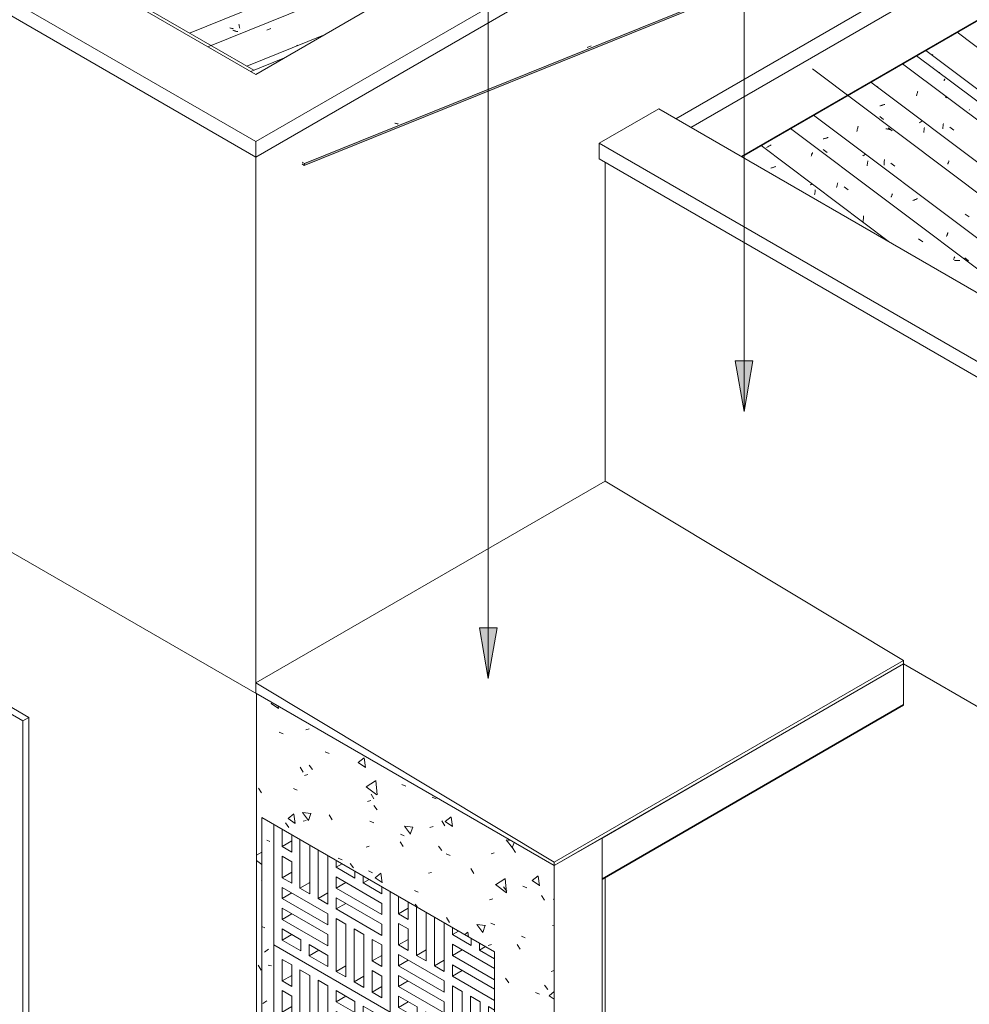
# Model space of a CAD drawing. Header units: metres. Extents: x -15.1 to 0.1, y 4 to 14.1.
# Tile 11 of 67: x -11.7 to -9.5, y 7.5 to 9.8. Entities that reach past the tile are written whole.
import ezdxf

# ---------------------------------------------------------------- set-up
doc = ezdxf.new("R2010")
doc.units = ezdxf.units.M
for name, color, linetype, lineweight in [('A-CLNG', 7, 'Continuous', 5), ('A-FLOR', 7, 'Continuous', 5), ('A-GLAZ-CWMG', 7, 'Continuous', 5), ('A-ROOF', 7, 'Continuous', 5), ('A-ROOF-OTLN', 7, 'Continuous', 5), ('A-WALL', 7, 'Continuous', 5), ('A-WALL-PATT', 7, 'Continuous', 5), ('G-ANNO-TEXT', 7, 'Continuous', 9), ('I-WALL', 7, 'Continuous', 5), ('Q-CASE', 7, 'Continuous', 5)]:
    doc.layers.add(name, color=color, linetype=linetype, lineweight=lineweight)

# ---------------------------------------------------------------- blocks, each defined once
blk = doc.blocks.new('COBOGÓ-TACO-CHINÊS6 - COBOGÓ-TACO-CHINÊS-1852677-ISO_01')
at = {"layer": 'Q-CASE'}
for p, q in [((-11.145, 7.6133), (-11.145, 7.2948)), ((-10.8693, 7.4541), (-11.145, 7.6133)), ((-11.1253, 7.528), (-11.1253, 7.5792)), ((-11.1253, 7.5792), (-11.1024, 7.5659)), ((-11.1024, 7.5659), (-11.1024, 7.5147)), ((-11.0827, 7.4294), (-11.0827, 7.5545)), ((-11.0827, 7.5545), (-11.0597, 7.5412)), ((-11.1253, 7.528), (-11.1024, 7.5412)), ((-11.0597, 7.5412), (-11.0597, 7.4161)), ((-11.1024, 7.5147), (-11.1253, 7.528)), ((-11.04, 7.4048), (-11.04, 7.5299)), ((-11.04, 7.5299), (-11.017, 7.5166)), ((-11.017, 7.5166), (-11.017, 7.3915)), ((-11.1253, 7.4541), (-11.1253, 7.5052)), ((-11.1253, 7.5052), (-11.1024, 7.492)), ((-11.1024, 7.492), (-11.1024, 7.4408)), ((-10.9973, 7.4787), (-10.9973, 7.5052)), ((-10.9973, 7.5052), (-10.953, 7.4796)), ((-10.9973, 7.4787), (-10.9743, 7.492)), ((-11.1253, 7.4541), (-11.1024, 7.4673)), ((-10.953, 7.4531), (-10.9973, 7.4787)), ((-10.953, 7.4796), (-10.953, 7.4531)), ((-10.9333, 7.4417), (-10.9333, 7.4683)), ((-10.9333, 7.4683), (-10.889, 7.4427)), ((-11.1024, 7.4408), (-11.1253, 7.4541)), ((-11.0827, 7.4294), (-11.0597, 7.4427)), ((-10.9973, 7.4294), (-10.9973, 7.4559)), ((-10.9973, 7.4559), (-10.889, 7.3934)), ((-10.9973, 7.4294), (-10.9743, 7.4427)), ((-10.9333, 7.4417), (-10.9103, 7.455)), ((-10.889, 7.4161), (-10.9333, 7.4417)), ((-10.889, 7.4427), (-10.889, 7.4161)), ((-10.8693, 7.1356), (-10.8693, 7.4541)), ((-11.1253, 7.4048), (-11.1253, 7.4313)), ((-11.1253, 7.4313), (-11.017, 7.3688)), ((-11.1253, 7.4048), (-11.1024, 7.418)), ((-11.0597, 7.4161), (-11.0827, 7.4294)), ((-11.04, 7.4048), (-11.017, 7.418)), ((-10.889, 7.3669), (-10.9973, 7.4294)), ((-11.017, 7.3422), (-11.1253, 7.4048)), ((-11.017, 7.3915), (-11.04, 7.4048)), ((-10.9973, 7.3801), (-10.9973, 7.4067)), ((-10.9973, 7.4067), (-10.889, 7.3441)), ((-10.9973, 7.3801), (-10.9743, 7.3934)), ((-10.889, 7.3934), (-10.889, 7.3669)), ((-11.1253, 7.3555), (-11.1253, 7.382)), ((-11.1253, 7.382), (-11.017, 7.3195)), ((-11.1253, 7.3555), (-11.1024, 7.3688)), ((-11.017, 7.3688), (-11.017, 7.3422)), ((-10.889, 7.3176), (-10.9973, 7.3801)), ((-11.017, 7.2929), (-11.1253, 7.3555)), ((-10.9973, 7.2323), (-10.9973, 7.3574)), ((-10.9973, 7.3574), (-10.9743, 7.3441)), ((-11.1253, 7.3062), (-11.1253, 7.3327)), ((-11.1253, 7.3327), (-11.081, 7.3072)), ((-10.9743, 7.3441), (-10.9743, 7.219)), ((-10.9546, 7.2076), (-10.9546, 7.3327)), ((-10.9546, 7.3327), (-10.9316, 7.3195)), ((-10.889, 7.3441), (-10.889, 7.3176)), ((-11.1253, 7.3062), (-11.1024, 7.3195)), ((-11.081, 7.2806), (-11.1253, 7.3062)), ((-11.081, 7.3072), (-11.081, 7.2806)), ((-11.017, 7.3195), (-11.017, 7.2929)), ((-10.9316, 7.3195), (-10.9316, 7.1944)), ((-10.9119, 7.2569), (-10.9119, 7.3081)), ((-10.9119, 7.3081), (-10.889, 7.2948)), ((-11.145, 7.2948), (-10.8693, 7.1356)), ((-11.0613, 7.2692), (-11.0613, 7.2958)), ((-11.0613, 7.2958), (-11.017, 7.2702)), ((-11.0613, 7.2692), (-11.0383, 7.2825)), ((-10.889, 7.2948), (-10.889, 7.2437)), ((-11.017, 7.2437), (-11.0613, 7.2692)), ((-11.017, 7.2702), (-11.017, 7.2437)), ((-10.889, 7.2702), (-10.9119, 7.2569)), ((-10.889, 7.2437), (-10.9119, 7.2569)), ((-10.9973, 7.2323), (-10.9743, 7.2456)), ((-10.9743, 7.219), (-10.9973, 7.2323)), ((-10.9119, 7.183), (-10.9119, 7.2342)), ((-10.9119, 7.2342), (-10.889, 7.2209)), ((-10.9546, 7.2076), (-10.9316, 7.2209)), ((-10.9316, 7.1944), (-10.9546, 7.2076)), ((-10.889, 7.2209), (-10.889, 7.1697)), ((-10.9119, 7.183), (-10.889, 7.1963)), ((-10.889, 7.1697), (-10.9119, 7.183))]:
    blk.add_line(p, q, dxfattribs=at)
blk = doc.blocks.new('COBOGÓ-TACO-CHINÊS8 - COBOGÓ-TACO-CHINÊS-1852837-ISO_01')
at = {"layer": 'Q-CASE'}
for p, q in [((-11.145, 7.899), (-11.145, 7.6133)), ((-11.1253, 7.8464), (-11.1253, 7.8877)), ((-11.1253, 7.8464), (-11.1024, 7.8597)), ((-11.1024, 7.8744), (-11.1024, 7.8331)), ((-11.0827, 7.7478), (-11.0827, 7.863)), ((-11.1024, 7.8331), (-11.1253, 7.8464)), ((-11.0597, 7.8498), (-11.0597, 7.7346)), ((-11.04, 7.7232), (-11.04, 7.8384)), ((-11.1253, 7.7725), (-11.1253, 7.8237)), ((-11.1253, 7.8237), (-11.1024, 7.8104)), ((-11.017, 7.8251), (-11.017, 7.7099)), ((-10.9973, 7.7971), (-10.9973, 7.8138)), ((-11.1024, 7.8104), (-11.1024, 7.7592)), ((-10.9973, 7.7971), (-10.9829, 7.8054)), ((-10.953, 7.7715), (-10.9973, 7.7971)), ((-10.953, 7.7882), (-10.953, 7.7715)), ((-11.1253, 7.7725), (-11.1024, 7.7858)), ((-11.1024, 7.7592), (-11.1253, 7.7725)), ((-10.9973, 7.7478), (-10.9973, 7.7744)), ((-10.9973, 7.7744), (-10.889, 7.7118)), ((-10.9333, 7.7602), (-10.9333, 7.7768)), ((-10.9333, 7.7602), (-10.9189, 7.7685)), ((-11.1253, 7.7232), (-11.1253, 7.7497)), ((-11.1253, 7.7497), (-11.017, 7.6872)), ((-11.0827, 7.7478), (-11.0597, 7.7611)), ((-11.0597, 7.7346), (-11.0827, 7.7478)), ((-10.9973, 7.7478), (-10.9743, 7.7611)), ((-10.889, 7.6853), (-10.9973, 7.7478)), ((-10.889, 7.7346), (-10.9333, 7.7602)), ((-10.889, 7.7512), (-10.889, 7.7346)), ((-11.1253, 7.7232), (-11.1024, 7.7365)), ((-11.017, 7.6607), (-11.1253, 7.7232)), ((-11.04, 7.7232), (-11.017, 7.7365)), ((-11.017, 7.7099), (-11.04, 7.7232)), ((-10.9973, 7.6986), (-10.9973, 7.7251)), ((-10.9973, 7.7251), (-10.889, 7.6626)), ((-10.8693, 7.4541), (-10.8693, 7.7398)), ((-11.1253, 7.6739), (-11.1253, 7.7005)), ((-11.1253, 7.7005), (-11.017, 7.6379)), ((-10.9973, 7.6986), (-10.9743, 7.7118)), ((-10.889, 7.636), (-10.9973, 7.6986)), ((-10.889, 7.7118), (-10.889, 7.6853)), ((-11.1253, 7.6739), (-11.1024, 7.6872)), ((-11.017, 7.6114), (-11.1253, 7.6739)), ((-11.017, 7.6872), (-11.017, 7.6607)), ((-10.9973, 7.5507), (-10.9973, 7.6758)), ((-10.9973, 7.6758), (-10.9743, 7.6626)), ((-11.1253, 7.6246), (-11.1253, 7.6512)), ((-11.1253, 7.6512), (-11.081, 7.6256)), ((-10.9743, 7.6626), (-10.9743, 7.5375)), ((-10.9546, 7.5261), (-10.9546, 7.6512)), ((-10.9546, 7.6512), (-10.9316, 7.6379)), ((-10.889, 7.6626), (-10.889, 7.636)), ((-11.1253, 7.6246), (-11.1024, 7.6379)), ((-11.081, 7.5991), (-11.1253, 7.6246)), ((-11.081, 7.6256), (-11.081, 7.5991)), ((-11.017, 7.6379), (-11.017, 7.6114)), ((-10.9316, 7.6379), (-10.9316, 7.5128)), ((-10.9119, 7.5754), (-10.9119, 7.6265)), ((-10.9119, 7.6265), (-10.889, 7.6133)), ((-11.145, 7.6133), (-10.8693, 7.4541)), ((-11.0613, 7.5877), (-11.0613, 7.6142)), ((-11.0613, 7.6142), (-11.017, 7.5886)), ((-10.889, 7.6133), (-10.889, 7.5621)), ((-11.0613, 7.5877), (-11.0383, 7.601)), ((-11.017, 7.5621), (-11.0613, 7.5877)), ((-11.017, 7.5886), (-11.017, 7.5621)), ((-10.889, 7.5886), (-10.9119, 7.5754)), ((-10.9973, 7.5507), (-10.9743, 7.564)), ((-10.889, 7.5621), (-10.9119, 7.5754)), ((-10.9743, 7.5375), (-10.9973, 7.5507)), ((-10.9546, 7.5261), (-10.9316, 7.5393)), ((-10.9119, 7.5014), (-10.9119, 7.5526)), ((-10.9119, 7.5526), (-10.889, 7.5393)), ((-10.889, 7.5393), (-10.889, 7.4882)), ((-10.9316, 7.5128), (-10.9546, 7.5261)), ((-10.9119, 7.5014), (-10.889, 7.5147)), ((-10.889, 7.4882), (-10.9119, 7.5014))]:
    blk.add_line(p, q, dxfattribs=at)
blk = doc.blocks.new('COBOGÓ-TACO-CHINÊS10 - COBOGÓ-TACO-CHINÊS-1852914-ISO_01')
at = {"layer": 'Q-CASE'}
for p, q in [((-10.8693, 7.7398), (-10.8693, 7.4541)), ((-10.8496, 7.6872), (-10.8496, 7.7285)), ((-10.8496, 7.6872), (-10.8266, 7.7005)), ((-10.8266, 7.7152), (-10.8266, 7.6739)), ((-10.8069, 7.5886), (-10.8069, 7.7038)), ((-10.8266, 7.6739), (-10.8496, 7.6872)), ((-10.7839, 7.6905), (-10.7839, 7.5754)), ((-10.7642, 7.564), (-10.7642, 7.6792)), ((-10.8496, 7.6133), (-10.8496, 7.6644)), ((-10.8496, 7.6644), (-10.8266, 7.6512)), ((-10.8266, 7.6512), (-10.8266, 7.6)), ((-10.7412, 7.6659), (-10.7412, 7.5507)), ((-10.7215, 7.6379), (-10.7215, 7.6545)), ((-10.8496, 7.6133), (-10.8266, 7.6265)), ((-10.7215, 7.6379), (-10.7071, 7.6462)), ((-10.6772, 7.6123), (-10.7215, 7.6379)), ((-10.6772, 7.6289), (-10.6772, 7.6123)), ((-10.8266, 7.6), (-10.8496, 7.6133)), ((-10.8069, 7.5886), (-10.7839, 7.6019)), ((-10.7215, 7.5886), (-10.7215, 7.6152)), ((-10.7215, 7.6152), (-10.6218, 7.5576)), ((-10.7215, 7.5886), (-10.6985, 7.6019)), ((-10.6575, 7.601), (-10.6575, 7.6176)), ((-10.6575, 7.601), (-10.6431, 7.6093)), ((-10.8496, 7.564), (-10.8496, 7.5905)), ((-10.8496, 7.5905), (-10.7412, 7.528)), ((-10.7839, 7.5754), (-10.8069, 7.5886)), ((-10.6218, 7.531), (-10.7215, 7.5886)), ((-10.6218, 7.5803), (-10.6575, 7.601)), ((-10.8496, 7.564), (-10.8266, 7.5773)), ((-10.7412, 7.5014), (-10.8496, 7.564)), ((-10.7642, 7.564), (-10.7412, 7.5773)), ((-10.7412, 7.5507), (-10.7642, 7.564)), ((-10.7215, 7.5393), (-10.7215, 7.5659)), ((-10.7215, 7.5659), (-10.6218, 7.5083)), ((-10.8496, 7.5147), (-10.8496, 7.5412)), ((-10.8496, 7.5412), (-10.7412, 7.4787)), ((-10.7215, 7.5393), (-10.6985, 7.5526)), ((-10.6218, 7.4818), (-10.7215, 7.5393)), ((-10.8496, 7.5147), (-10.8266, 7.528)), ((-10.7412, 7.4522), (-10.8496, 7.5147)), ((-10.7412, 7.528), (-10.7412, 7.5014)), ((-10.7215, 7.3915), (-10.7215, 7.5166)), ((-10.7215, 7.5166), (-10.6985, 7.5033)), ((-10.8496, 7.4654), (-10.8496, 7.492)), ((-10.8496, 7.492), (-10.8052, 7.4664)), ((-10.6985, 7.5033), (-10.6985, 7.3782)), ((-10.6788, 7.3669), (-10.6788, 7.492)), ((-10.6788, 7.492), (-10.6559, 7.4787)), ((-10.8496, 7.4654), (-10.8266, 7.4787)), ((-10.8052, 7.4398), (-10.8496, 7.4654)), ((-10.8052, 7.4664), (-10.8052, 7.4398)), ((-10.7412, 7.4787), (-10.7412, 7.4522)), ((-10.6559, 7.4787), (-10.6559, 7.3536)), ((-10.6362, 7.4161), (-10.6362, 7.4673)), ((-10.6362, 7.4673), (-10.6218, 7.459)), ((-10.8693, 7.4541), (-10.6218, 7.3112)), ((-10.7855, 7.4285), (-10.7855, 7.455)), ((-10.7855, 7.455), (-10.7412, 7.4294)), ((-10.7855, 7.4285), (-10.7626, 7.4417)), ((-10.7412, 7.4029), (-10.7855, 7.4285)), ((-10.7412, 7.4294), (-10.7412, 7.4029)), ((-10.6218, 7.4245), (-10.6362, 7.4161)), ((-10.6218, 7.4078), (-10.6362, 7.4161)), ((-10.7215, 7.3915), (-10.6985, 7.4048)), ((-10.6985, 7.3782), (-10.7215, 7.3915)), ((-10.6362, 7.3422), (-10.6362, 7.3934)), ((-10.6362, 7.3934), (-10.6218, 7.3851)), ((-10.6788, 7.3669), (-10.6559, 7.3801)), ((-10.6559, 7.3536), (-10.6788, 7.3669)), ((-10.6362, 7.3422), (-10.6218, 7.3505)), ((-10.6218, 7.3339), (-10.6362, 7.3422))]:
    blk.add_line(p, q, dxfattribs=at)
blk = doc.blocks.new('FP_7-ISO_01')
at = {"layer": 'A-GLAZ-CWMG', "color": 9, "true_color": 0xc0c0c0}
for p, q in [((-9.9661, 9.4534), (-9.9676, 9.453)), ((-9.9646, 9.4538), (-9.9661, 9.4534)), ((-9.9631, 9.4542), (-9.9646, 9.4538)), ((-9.9616, 9.4546), (-9.9631, 9.4542)), ((-9.9601, 9.4551), (-9.9616, 9.4546)), ((-9.9587, 9.4556), (-9.9601, 9.4551)), ((-9.9572, 9.4561), (-9.9587, 9.4556)), ((-9.9558, 9.4566), (-9.9572, 9.4561)), ((-9.8732, 9.4136), (-9.8743, 9.413)), ((-9.8721, 9.4142), (-9.8732, 9.4136)), ((-9.871, 9.4147), (-9.8721, 9.4142)), ((-9.8628, 9.3963), (-9.8625, 9.3981)), ((-9.8625, 9.3981), (-9.8623, 9.3998)), ((-9.8623, 9.3998), (-9.8622, 9.4015)), ((-9.8639, 9.3896), (-9.8636, 9.3912)), ((-9.8636, 9.3912), (-9.8633, 9.3929)), ((-9.8633, 9.3929), (-9.863, 9.3946)), ((-9.863, 9.3946), (-9.8628, 9.3963))]:
    blk.add_line(p, q, dxfattribs=at)
blk = doc.blocks.new('FP_8-ISO_01')
at = {"layer": 'A-GLAZ-CWMG'}
blk.add_line((-9.1521, 8.9693), (-9.921, 9.5464), dxfattribs=at)
at = {"layer": 'A-GLAZ-CWMG', "color": 9, "true_color": 0xc0c0c0}
for p, q in [((-9.9759, 9.5024), (-9.9776, 9.5013)), ((-9.9742, 9.5036), (-9.9759, 9.5024)), ((-9.9724, 9.5047), (-9.9742, 9.5036)), ((-9.9706, 9.5058), (-9.9724, 9.5047)), ((-9.9687, 9.5068), (-9.9706, 9.5058)), ((-9.9668, 9.5079), (-9.9687, 9.5068)), ((-9.8718, 9.4815), (-9.8714, 9.4827)), ((-9.8714, 9.4827), (-9.8709, 9.484)), ((-9.8709, 9.484), (-9.8704, 9.4852)), ((-9.8704, 9.4852), (-9.87, 9.4864)), ((-9.87, 9.4864), (-9.8696, 9.4875)), ((-9.8696, 9.4875), (-9.8691, 9.4886)), ((-9.8691, 9.4886), (-9.8687, 9.4897)), ((-9.8118, 9.4066), (-9.8114, 9.4083)), ((-9.8114, 9.4083), (-9.8111, 9.41)), ((-9.8111, 9.41), (-9.8107, 9.4117)), ((-9.8107, 9.4117), (-9.8102, 9.4134)), ((-9.8102, 9.4134), (-9.8098, 9.415)), ((-9.8098, 9.415), (-9.8094, 9.4166)), ((-9.8094, 9.4166), (-9.809, 9.4182)), ((-9.7937, 9.4085), (-9.784, 9.4018)), ((-9.7485, 9.3286), (-9.7484, 9.3305)), ((-9.7485, 9.3267), (-9.7485, 9.3286)), ((-9.7484, 9.3305), (-9.7482, 9.3324)), ((-9.7482, 9.3324), (-9.7481, 9.3343)), ((-9.7481, 9.3343), (-9.7479, 9.3362)), ((-9.7479, 9.3362), (-9.7478, 9.3381)), ((-9.7478, 9.3381), (-9.7476, 9.34)), ((-9.6174, 9.2854), (-9.6077, 9.2786)), ((-9.5347, 9.2361), (-9.5343, 9.2372)), ((-9.5343, 9.2372), (-9.5339, 9.2383)), ((-9.5339, 9.2383), (-9.5335, 9.2393)), ((-9.5335, 9.2393), (-9.5331, 9.2403)), ((-9.5331, 9.2403), (-9.5327, 9.2413)), ((-9.5327, 9.2413), (-9.5323, 9.2422)), ((-9.5323, 9.2422), (-9.5319, 9.2431)), ((-9.5299, 9.2339), (-9.5321, 9.2338)), ((-9.5278, 9.234), (-9.5299, 9.2339)), ((-9.5257, 9.2341), (-9.5278, 9.234)), ((-9.5237, 9.234), (-9.5257, 9.2341)), ((-9.5216, 9.234), (-9.5237, 9.234)), ((-9.5195, 9.2338), (-9.5216, 9.234))]:
    blk.add_line(p, q, dxfattribs=at)
blk = doc.blocks.new('FP_9-ISO_01')
at = {"layer": 'A-GLAZ-CWMG', "color": 9, "true_color": 0xc0c0c0}
for p, q in [((-9.8418, 9.5224), (-9.8433, 9.5221)), ((-9.8403, 9.5228), (-9.8418, 9.5224)), ((-9.8388, 9.5232), (-9.8403, 9.5228)), ((-9.8373, 9.5237), (-9.8388, 9.5232)), ((-9.8358, 9.5241), (-9.8373, 9.5237)), ((-9.8344, 9.5246), (-9.8358, 9.5241)), ((-9.8329, 9.525), (-9.8344, 9.5246)), ((-9.8314, 9.5255), (-9.8329, 9.525)), ((-9.8435, 9.4967), (-9.8343, 9.4896)), ((-9.7487, 9.4826), (-9.7499, 9.482)), ((-9.7476, 9.4831), (-9.7487, 9.4826)), ((-9.7466, 9.4837), (-9.7476, 9.4831)), ((-9.7455, 9.4842), (-9.7466, 9.4837)), ((-9.7444, 9.4848), (-9.7455, 9.4842)), ((-9.7382, 9.466), (-9.738, 9.4675)), ((-9.738, 9.4675), (-9.7379, 9.469)), ((-9.7379, 9.469), (-9.7377, 9.4705)), ((-9.7394, 9.4586), (-9.7392, 9.4601)), ((-9.7392, 9.4601), (-9.7389, 9.4615)), ((-9.7389, 9.4615), (-9.7387, 9.463)), ((-9.7387, 9.463), (-9.7384, 9.4645)), ((-9.7384, 9.4645), (-9.7382, 9.466)), ((-9.6825, 9.384), (-9.6821, 9.3849)), ((-9.6821, 9.3849), (-9.6817, 9.3858)), ((-9.6817, 9.3858), (-9.6814, 9.3868)), ((-9.6814, 9.3868), (-9.681, 9.3878)), ((-9.681, 9.3878), (-9.6806, 9.3888)), ((-9.6806, 9.3888), (-9.6802, 9.3898)), ((-9.6802, 9.3898), (-9.6798, 9.3909)), ((-9.6798, 9.3909), (-9.6795, 9.392)), ((-9.6296, 9.3766), (-9.6311, 9.3761)), ((-9.6282, 9.3772), (-9.6296, 9.3766)), ((-9.6268, 9.3777), (-9.6282, 9.3772)), ((-9.6254, 9.3783), (-9.6268, 9.3777)), ((-9.624, 9.3788), (-9.6254, 9.3783)), ((-9.6227, 9.3794), (-9.624, 9.3788)), ((-9.6213, 9.38), (-9.6227, 9.3794)), ((-9.62, 9.3806), (-9.6213, 9.38)), ((-9.5511, 9.2911), (-9.5508, 9.2922)), ((-9.5508, 9.2922), (-9.5504, 9.2932)), ((-9.5504, 9.2932), (-9.55, 9.2943)), ((-9.55, 9.2943), (-9.5496, 9.2954)), ((-9.5496, 9.2954), (-9.5492, 9.2966)), ((-9.5492, 9.2966), (-9.5488, 9.2978)), ((-9.5488, 9.2978), (-9.5485, 9.299)), ((-9.5485, 9.299), (-9.5481, 9.3002)), ((-9.5082, 9.2406), (-9.499, 9.2336))]:
    blk.add_line(p, q, dxfattribs=at)
blk = doc.blocks.new('FP_10-ISO_01')
at = {"layer": 'A-GLAZ-CWMG'}
blk.add_line((-8.1115, 8.3685), (-9.8691, 9.6876), dxfattribs=at)
at = {"layer": 'A-GLAZ-CWMG', "color": 9, "true_color": 0xc0c0c0}
for p, q in [((-9.7634, 9.5399), (-9.763, 9.542)), ((-9.763, 9.542), (-9.7626, 9.544)), ((-9.7626, 9.544), (-9.7621, 9.5461)), ((-9.7621, 9.5461), (-9.7617, 9.5481)), ((-9.7617, 9.5481), (-9.7612, 9.55)), ((-9.7612, 9.55), (-9.7608, 9.552)), ((-9.6928, 9.5456), (-9.6948, 9.5458)), ((-9.6908, 9.5453), (-9.6928, 9.5456)), ((-9.6889, 9.545), (-9.6908, 9.5453)), ((-9.6899, 9.5479), (-9.6802, 9.5409)), ((-9.6869, 9.5446), (-9.6889, 9.545)), ((-9.685, 9.5442), (-9.6869, 9.5446)), ((-9.6831, 9.5437), (-9.685, 9.5442)), ((-9.699, 9.4646), (-9.6988, 9.4669)), ((-9.6988, 9.4669), (-9.6987, 9.4691)), ((-9.6987, 9.4691), (-9.6985, 9.4713)), ((-9.6985, 9.4713), (-9.6983, 9.4735)), ((-9.6991, 9.4602), (-9.699, 9.4624)), ((-9.699, 9.4624), (-9.699, 9.4646)), ((-9.6833, 9.4643), (-9.6736, 9.4577)), ((-9.5071, 9.3442), (-9.4974, 9.3376))]:
    blk.add_line(p, q, dxfattribs=at)
blk = doc.blocks.new('FP_11-ISO_01')
at = {"layer": 'A-GLAZ-CWMG', "color": 9, "true_color": 0xc0c0c0}
for p, q in [((-9.7079, 9.6007), (-9.7094, 9.6004)), ((-9.7064, 9.6011), (-9.7079, 9.6007)), ((-9.7049, 9.6015), (-9.7064, 9.6011)), ((-9.7034, 9.6019), (-9.7049, 9.6015)), ((-9.7019, 9.6024), (-9.7034, 9.6019)), ((-9.7004, 9.6028), (-9.7019, 9.6024)), ((-9.699, 9.6033), (-9.7004, 9.6028)), ((-9.6975, 9.6038), (-9.699, 9.6033)), ((-9.7094, 9.5753), (-9.7002, 9.5683)), ((-9.6146, 9.5609), (-9.6159, 9.5603)), ((-9.6133, 9.5616), (-9.6146, 9.5609)), ((-9.6121, 9.5622), (-9.6133, 9.5616)), ((-9.6109, 9.5629), (-9.6121, 9.5622)), ((-9.6097, 9.5636), (-9.6109, 9.5629)), ((-9.6054, 9.537), (-9.6052, 9.5384)), ((-9.6052, 9.5384), (-9.6049, 9.5399)), ((-9.6049, 9.5399), (-9.6047, 9.5413)), ((-9.6047, 9.5413), (-9.6044, 9.5428)), ((-9.6044, 9.5428), (-9.6042, 9.5443)), ((-9.6042, 9.5443), (-9.604, 9.5458)), ((-9.604, 9.5458), (-9.6039, 9.5473)), ((-9.6039, 9.5473), (-9.6037, 9.5488)), ((-9.5469, 9.4662), (-9.5466, 9.4672)), ((-9.5466, 9.4672), (-9.5462, 9.4683)), ((-9.5462, 9.4683), (-9.5458, 9.4694)), ((-9.5458, 9.4694), (-9.5454, 9.4705)), ((-9.5484, 9.4625), (-9.548, 9.4634)), ((-9.548, 9.4634), (-9.5477, 9.4643)), ((-9.5477, 9.4643), (-9.5473, 9.4653)), ((-9.5473, 9.4653), (-9.5469, 9.4662))]:
    blk.add_line(p, q, dxfattribs=at)
blk = doc.blocks.new('FP_12-ISO_01')
at = {"layer": 'A-GLAZ-CWMG'}
blk.add_line((-6.606, 7.4109), (-9.6557, 9.6999), dxfattribs=at)
at = {"layer": 'A-GLAZ-CWMG', "color": 9, "true_color": 0xc0c0c0}
for p, q in [((-9.7141, 9.6459), (-9.7156, 9.6448)), ((-9.6213, 9.6281), (-9.6208, 9.6299)), ((-9.6208, 9.6299), (-9.6203, 9.6317)), ((-9.6203, 9.6317), (-9.6198, 9.6334)), ((-9.6198, 9.6334), (-9.6192, 9.6351)), ((-9.6223, 9.6244), (-9.6218, 9.6263)), ((-9.6218, 9.6263), (-9.6213, 9.6281)), ((-9.5529, 9.6205), (-9.5547, 9.6211)), ((-9.5511, 9.6198), (-9.5529, 9.6205)), ((-9.5502, 9.6194), (-9.5511, 9.6198)), ((-9.5603, 9.5459), (-9.5601, 9.5481)), ((-9.5601, 9.5481), (-9.5598, 9.5503)), ((-9.5598, 9.5503), (-9.5595, 9.5525)), ((-9.5595, 9.5525), (-9.5592, 9.5546)), ((-9.5592, 9.5546), (-9.5589, 9.5567)), ((-9.5589, 9.5567), (-9.5585, 9.5589)), ((-9.5434, 9.5495), (-9.5337, 9.5428))]:
    blk.add_line(p, q, dxfattribs=at)
blk = doc.blocks.new('FP_13-ISO_01')
at = {"layer": 'A-GLAZ-CWMG', "color": 9, "true_color": 0xc0c0c0}
blk.add_line((-9.5671, 9.6795), (-9.5686, 9.679), dxfattribs=at)
blk = doc.blocks.new('FP_14-ISO_01')
at = {"layer": 'A-GLAZ-CWMG'}
blk.add_line((-6.4766, 7.4855), (-9.5262, 9.7745), dxfattribs=at)
at = {"layer": 'A-GLAZ-CWMG', "color": 9, "true_color": 0xc0c0c0}
for p, q in [((-9.5847, 9.7214), (-9.586, 9.7205)), ((-9.5834, 9.7223), (-9.5847, 9.7214))]:
    blk.add_line(p, q, dxfattribs=at)
blk = doc.blocks.new('Rectangular Mullion - Telha Fibrocimento - Ondulada-1909083-ISO_01')
at = {"layer": 'A-GLAZ-CWMG'}
for p, q in [((-6.5453, 7.4385), (-9.6004, 9.7315)), ((-7.6924, 8.1265), (-9.7306, 9.6563)), ((-8.7317, 8.7266), (-9.8662, 9.5781)), ((-9.6862, 9.2777), (-9.9907, 9.5062))]:
    blk.add_line(p, q, dxfattribs=at)
for name in ['FP_14-ISO_01', 'FP_12-ISO_01', 'FP_10-ISO_01', 'FP_13-ISO_01', 'FP_11-ISO_01', 'FP_8-ISO_01', 'FP_9-ISO_01', 'FP_7-ISO_01']:
    blk.add_blockref(name, (0, 0), dxfattribs=at)
blk = doc.blocks.new('FP_26-ISO_01')
at = {"layer": 'A-GLAZ-CWMG'}
blk.add_line((-6.5707, 7.4286), (-9.6222, 9.7189), dxfattribs=at)
at = {"layer": 'A-GLAZ-CWMG', "color": 9, "true_color": 0xc0c0c0}
for p, q in [((-9.5572, 9.6596), (-9.5568, 9.6604)), ((-9.5568, 9.6604), (-9.5565, 9.6612)), ((-9.5565, 9.6612), (-9.5561, 9.662)), ((-9.5561, 9.662), (-9.5558, 9.6627)), ((-9.5558, 9.6627), (-9.5555, 9.6634)), ((-9.5555, 9.6634), (-9.5552, 9.664)), ((-9.5552, 9.664), (-9.555, 9.6645)), ((-9.4976, 9.5904), (-9.4971, 9.5919))]:
    blk.add_line(p, q, dxfattribs=at)
blk = doc.blocks.new('FP_27-ISO_01')
at = {"layer": 'A-GLAZ-CWMG', "color": 9, "true_color": 0xc0c0c0}
for p, q in [((-9.5817, 9.6927), (-9.5816, 9.6929)), ((-9.5817, 9.6926), (-9.5817, 9.6927)), ((-9.5816, 9.6926), (-9.5817, 9.6926))]:
    blk.add_line(p, q, dxfattribs=at)
blk = doc.blocks.new('Rectangular Mullion - Telha Fibrocimento - Ondulada-V21-ISO_01')
at = {"layer": 'A-GLAZ-CWMG'}
for name in ['FP_26-ISO_01', 'FP_27-ISO_01']:
    blk.add_blockref(name, (0, 0), dxfattribs=at)
blk = doc.blocks.new('FP_60-ISO_01')
at = {"layer": 'A-GLAZ-CWMG', "color": 9, "true_color": 0xc0c0c0}
for p, q in [((-10.4026, 9.7387), (-10.3933, 9.7426)), ((-10.8575, 9.5591), (-10.8584, 9.5594)), ((-10.856, 9.5586), (-10.8575, 9.5591)), ((-10.8544, 9.5582), (-10.856, 9.5586)), ((-10.8529, 9.5578), (-10.8544, 9.5582)), ((-10.8513, 9.5574), (-10.8529, 9.5578)), ((-10.8498, 9.5571), (-10.8513, 9.5574))]:
    blk.add_line(p, q, dxfattribs=at)
blk = doc.blocks.new('FP_65-ISO_01')
at = {"layer": 'A-GLAZ-CWMG'}
blk.add_line((-10.5459, 10.0453), (-11.3007, 9.7403), dxfattribs=at)
at = {"layer": 'A-GLAZ-CWMG', "color": 9, "true_color": 0xc0c0c0}
for p, q in [((-11.161, 9.7797), (-11.1515, 9.7834)), ((-11.0891, 9.7435), (-11.0898, 9.7444)), ((-11.0885, 9.7426), (-11.0891, 9.7435))]:
    blk.add_line(p, q, dxfattribs=at)
blk = doc.blocks.new('FP_66-ISO_01')
at = {"layer": 'A-GLAZ-CWMG', "color": 9, "true_color": 0xc0c0c0}
for p, q in [((-11.2272, 9.7936), (-11.2271, 9.7924)), ((-11.2404, 9.779), (-11.2418, 9.7796)), ((-11.2389, 9.7785), (-11.2404, 9.779)), ((-11.2374, 9.778), (-11.2389, 9.7785)), ((-11.2359, 9.7775), (-11.2374, 9.778)), ((-11.2345, 9.7771), (-11.2359, 9.7775)), ((-11.233, 9.7767), (-11.2345, 9.7771)), ((-11.2315, 9.7763), (-11.233, 9.7767)), ((-11.23, 9.776), (-11.2315, 9.7763)), ((-11.2271, 9.7924), (-11.2269, 9.7912)), ((-11.2269, 9.7912), (-11.2266, 9.79)), ((-11.2266, 9.79), (-11.2264, 9.7889)), ((-11.2264, 9.7889), (-11.2262, 9.7878)), ((-11.2262, 9.7878), (-11.2259, 9.7867)), ((-11.2259, 9.7867), (-11.2256, 9.7856)), ((-11.2256, 9.7856), (-11.2253, 9.7846))]:
    blk.add_line(p, q, dxfattribs=at)
blk = doc.blocks.new('Rectangular Mullion - Telha Fibrocimento - Ondulada-1908998-ISO_01')
at = {"layer": 'A-GLAZ-CWMG', "true_color": 0xc0c0c0}
h = blk.add_hatch(dxfattribs=at)
h.set_pattern_fill('FP_6', color=9, style=0, pattern_type=2)
h.set_pattern_definition([(30, (-11.415, 12.082), (0.22989483, 0.1990905), [0.01095, -0.18814, 0.01095, -1.25]), (30, (-11.415, 12.082), (0.22989483, 0.1990905), [-0.21004, -0.18814, 0.01095, -0.38724, -0.66365]), (30, (-11.415, 12.082), (0.22989483, 0.1990905), [-0.79638, 0.01095, -0.18814, 0.01095, -0.4536]), (30, (-11.415, 12.082), (0.22989483, 0.1990905), [-1.006, -0.12178, 0.01095, -0.32087]), (125.104, (-11.329, 12.165), (-0.16472115, 0.1016063), [0.00825, -0.14167, 0.00825, -0.94122]), (125.104, (-11.329, 12.165), (-0.16472115, 0.1016063), [-0.15816, -0.14167, 0.00825, -0.29159, -0.49972]), (125.104, (-11.329, 12.165), (-0.16472115, 0.1016063), [-0.59966, 0.00825, -0.14167, 0.00825, -0.34156]), (125.104, (-11.329, 12.165), (-0.16472115, 0.1016063), [-0.75782, -0.0917, 0.00825, -0.24161]), (248.794, (-11.3, 12.315), (-0.06517556, -0.30070662), [0.01311, -0.22522, 0.01311, -1.496]), (248.794, (-11.3, 12.315), (-0.06517556, -0.30070662), [-0.25144, -0.22522, 0.01311, -0.46356, -0.79444]), (248.794, (-11.3, 12.315), (-0.06517556, -0.30070662), [-0.95333, 0.01311, -0.22522, 0.01311, -0.543]), (248.794, (-11.3, 12.315), (-0.06517556, -0.30070662), [-1.205, -0.14578, 0.01311, -0.38411])])
h.paths.add_polyline_path([(-11.0726, 9.4591), (-8.5474, 10.4797), (-8.5474, 10.4838), (-11.072, 9.4635)])
h.paths.add_polyline_path([(-5.1127, 11.8678), (-4.6839, 12.0411), (-4.6833, 12.0454), (-5.1145, 11.8712)])
at = {"layer": 'A-GLAZ-CWMG'}
for p, q in [((-8.5474, 10.4797), (-11.0726, 9.4591)), ((-8.5474, 10.4838), (-11.072, 9.4635)), ((-10.2561, 10.2127), (-11.3445, 9.7728)), ((-11.0268, 9.7677), (-11.2085, 9.6942)), ((-11.072, 9.4635), (-11.0773, 9.4671)), ((-11.0779, 9.4627), (-11.0726, 9.4591)), ((-11.0726, 9.4591), (-11.072, 9.4635))]:
    blk.add_line(p, q, dxfattribs=at)
for name in ['FP_65-ISO_01', 'FP_66-ISO_01', 'FP_60-ISO_01']:
    blk.add_blockref(name, (0, 0), dxfattribs=at)
blk = doc.blocks.new('FP_74-ISO_01')
at = {"layer": 'A-GLAZ-CWMG', "color": 9, "true_color": 0xc0c0c0}
for p, q in [((-11.2471, 9.7846), (-11.2487, 9.7851)), ((-11.2454, 9.7841), (-11.2471, 9.7846)), ((-11.2438, 9.7837), (-11.2454, 9.7841)), ((-11.2421, 9.7833), (-11.2438, 9.7837)), ((-11.2405, 9.783), (-11.2421, 9.7833))]:
    blk.add_line(p, q, dxfattribs=at)
blk = doc.blocks.new('Rectangular Mullion - Telha Fibrocimento - Ondulada-V73-ISO_01')
at = {"layer": 'A-GLAZ-CWMG'}
blk.add_blockref('FP_74-ISO_01', (0, 0), dxfattribs=at)
blk = doc.blocks.new('RUFO_1_ - RUFO_1_-1923193-ISO_01')
at = {"layer": 'A-ROOF'}
for p, q in [((-8.6755, 11.1252), (-11.1875, 9.6749)), ((-11.1875, 9.5157), (-8.5376, 11.0456)), ((-8.5376, 11.0089), (-11.1875, 9.479)), ((-13.2805, 10.7241), (-11.1875, 9.5157)), ((-11.1875, 9.6749), (-13.0047, 10.7241)), ((-11.1875, 9.479), (-13.2805, 10.6874)), ((-10.3743, 9.5116), (-10.2329, 9.5933)), ((-10.2329, 9.5933), (-7.3479, 7.9276)), ((-11.1875, 9.479), (-11.1875, 9.5157)), ((-10.3743, 9.4749), (-10.3743, 9.5116)), ((-10.3743, 9.5116), (-7.4893, 7.846)), ((-10.3743, 9.4749), (-7.4893, 7.8092))]:
    blk.add_line(p, q, dxfattribs=at)
blk = doc.blocks.new('Paredes 1 - Paredes 1-2288142-ISO_01')
at = {"layer": 'A-WALL'}
for p, q in [((-12.7148, 8.7237), (-11.7249, 8.1522)), ((-11.739, 8.144), (-12.7289, 8.7155)), ((-11.739, 8.144), (-11.7249, 8.1522)), ((-11.739, 7.1642), (-11.739, 8.144)), ((-11.7249, 8.1522), (-11.7249, 7.1724))]:
    blk.add_line(p, q, dxfattribs=at)
blk = doc.blocks.new('TINTA ELASTOMERICA - TINTA ELASTOMERICA-2529003-ISO_01')
at = {"layer": 'A-ROOF'}
for p, q in [((-10.3601, 8.7115), (-11.1875, 8.2338)), ((-10.3601, 8.7115), (-9.653, 8.2869)), ((-9.653, 8.2869), (-10.4804, 7.8092)), ((-9.653, 8.2787), (-10.4804, 7.8011)), ((-9.653, 8.2869), (-9.653, 8.2787)), ((-10.4804, 7.8092), (-11.1875, 8.2338)), ((-11.1875, 8.2338), (-11.1875, 8.2093)), ((-11.1875, 8.2093), (-10.4804, 7.8011)), ((-10.4804, 7.8011), (-10.4804, 7.8092))]:
    blk.add_line(p, q, dxfattribs=at)

msp = doc.modelspace()

# ---------------------------------------------------------------- hatches: boundary and pattern name
at = {"layer": 'A-WALL-PATT', "true_color": 0xa2a2a2}
h = msp.add_hatch(dxfattribs=at)
h.set_pattern_fill('FP_9', color=253, style=0, pattern_type=2)
h.set_pattern_definition([(38.617, (-7.128, 9.876), (0.206117, -0.139825), [0.01773, -0.19504]), (325.848, (-7.128, 9.876), (-0.039872, 0.272616), [0.02076, -0.22831]), (98.321, (-7.111, 9.864), (0.1662434, 0.1327864), [0.02296, -0.25256]), (32.051, (-7.128, 9.942), (0.306696, -0.231984), [0.02641, -0.29048]), (95.439, (-7.102, 9.923), (0.26859, 0.168166), [0.0335, -0.36847]), (322.895, (-7.128, 9.942), (0.26859, 0.168163), [0.03205, -0.35251]), (352.362, (-7.099, 9.909), (0.171532, -0.232633), [0.0203, -0.22331]), (306.403, (-7.099, 9.909), (0.069922, 0.200253), [0.02409, -0.26495]), (70.753, (-7.085, 9.89), (0.241451, -0.032382), [0.01768, -0.19443]), (17.155, (-7.128, 9.876), (0.003489, 0.1084437), [0.00787, -0.14769, 0.00787, -0.15199, -0.15807]), (17.155, (-7.128, 9.876), (0.003489, 0.1084437), [-0.31543, 0.00787, -0.1502]), (336.958, (-7.128, 9.876), (0.0756032, 0.0872277), [0.01022, -0.10805, 0.01022, -0.187, -0.07818]), (336.958, (-7.128, 9.876), (0.0756032, 0.0872277), [-0.31549, 0.01022, -0.06796]), (307.294, (-7.192, 9.913), (0.15340316, -0.09605115), [0.0132, -0.0868, 0.0132, -0.2988, -0.414]), (307.294, (-7.192, 9.913), (0.15340316, -0.09605115), [-0.412, 0.0132, -0.4008]), (301.444, (-7.221, 9.93), (0.167585, -0.0635372), [0.0134, -0.11859, 0.0134, -0.19698, -0.29851]), (301.444, (-7.221, 9.93), (0.167585, -0.0635372), [-0.34238, 0.0134, -0.28511])])
h.paths.add_polyline_path([(-10.4804, 5.5802), (-10.4804, 7.8011), (-11.1857, 8.2083), (-11.1857, 5.9874), (-10.4874, 5.5843)])
h.paths.add_polyline_path([(-10.6218, 6.0048), (-11.1733, 6.3232), (-11.1733, 7.9154), (-10.6218, 7.5969), (-10.6218, 6.0456)])
h = msp.add_hatch(dxfattribs=at)
h.set_pattern_fill('FP_10', color=253, style=0, pattern_type=2)
h.set_pattern_definition([(62.892, (-11.407, 12.077), (0.2061212, 0.0981823), [0.0304, -0.33443]), (25.47, (-11.407, 12.077), (-0.039871, 0.226575), [0.01903, -0.20928]), (99.981, (-11.389, 12.085), (0.1662384, 0.324758), [0.01917, -0.21089]), (60.684, (-11.407, 12.144), (0.306694, 0.122148), [0.04571, -0.50285]), (96.106, (-11.381, 12.154), (0.268586, 0.478313), [0.02985, -0.32835]), (21.716, (-11.407, 12.144), (0.268596, 0.478308), [0.02751, -0.30261]), (45.584, (-11.378, 12.144), (0.1715305, -0.0345634), [0.02875, -0.31625]), (348.607, (-11.378, 12.144), (0.069925, 0.280994), [0.01458, -0.1604]), (76.026, (-11.363, 12.141), (0.241453, 0.2464264), [0.02413, -0.26543]), (55.653, (-11.407, 12.077), (0.00349205, 0.11248274), [0.01333, -0.25013, 0.01333, -0.2574, -0.26771]), (55.653, (-11.407, 12.077), (0.00349205, 0.11248274), [-0.5342, 0.01333, -0.25437]), (36.106, (-11.407, 12.077), (0.0755994, 0.1745196), [0.01164, -0.12307, 0.01164, -0.213, -0.08904]), (36.106, (-11.407, 12.077), (0.0755994, 0.1745196), [-0.35934, 0.01164, -0.0774]), (351.006, (-11.471, 12.04), (0.1534023, 0.0810854), [0.0081, -0.05325, 0.0081, -0.1833, -0.25397]), (351.006, (-11.471, 12.04), (0.1534023, 0.0810854), [-0.25274, 0.0081, -0.24587]), (334.325, (-11.499, 12.024), (0.167589, 0.129972), [0.00776, -0.06864, 0.00776, -0.11401, -0.17278]), (334.325, (-11.499, 12.024), (0.167589, 0.129972), [-0.19817, 0.00776, -0.16503])])
h.paths.add_polyline_path([(-11.1733, 6.3232), (-11.145, 6.3395), (-11.145, 7.899), (-11.1733, 7.9154), (-11.1733, 6.3885)])
at = {"layer": 'G-ANNO-TEXT'}
for points in [[(-10.0309, 8.8766), (-10.0098, 8.9966), (-10.0521, 8.9966)], [(-10.6366, 8.2444), (-10.6154, 8.3644), (-10.6577, 8.3644)]]:
    msp.add_hatch(color=256, dxfattribs=at).paths.add_polyline_path(points)

# ---------------------------------------------------------------- linework, layer by layer
at = {"layer": 'A-CLNG'}
for p in [(-10.3672, 7.77), (-9.653, 8.1807)]:
    msp.add_line(p, (-9.653, 8.1824), dxfattribs=at)
at = {"layer": 'A-FLOR'}
for p, q in [((-10.3672, 7.8664), (-9.653, 8.2787)), ((-9.653, 8.1824), (-9.653, 8.2787)), ((-9.653, 8.1807), (-10.3672, 7.7684))]:
    msp.add_line(p, q, dxfattribs=at)
at = {"layer": 'A-ROOF-OTLN'}
for p, q in [((-11.1921, 9.6848), (-12.8184, 10.6237)), ((-10.1568, 9.5493), (-8.5513, 10.4763)), ((-10.1924, 9.5699), (-8.7784, 10.3863)), ((-10.0375, 9.4805), (-8.4476, 10.3984)), ((-10.0363, 9.4798), (-8.4478, 10.397)), ((-11.1197, 9.714), (-11.1994, 9.6818))]:
    msp.add_line(p, q, dxfattribs=at)
at = {"layer": 'G-ANNO-TEXT'}
for p, q in [((-10.0309, 8.8766), (-10.0309, 12.5992)), ((-10.6366, 8.2444), (-10.6366, 11.0044)), ((-10.0098, 8.9966), (-10.0521, 8.9966)), ((-10.0521, 8.9966), (-10.0309, 8.8766)), ((-10.0309, 8.8766), (-10.0098, 8.9966)), ((-10.6154, 8.3644), (-10.6577, 8.3644)), ((-10.6577, 8.3644), (-10.6366, 8.2444)), ((-10.6366, 8.2444), (-10.6154, 8.3644))]:
    msp.add_line(p, q, dxfattribs=at)
at = {"layer": 'I-WALL'}
for p, q in [((-11.1875, 9.479), (-11.1875, 8.2093)), ((-10.3601, 9.4667), (-10.3601, 8.7115)), ((-13.2522, 9.4014), (-10.4804, 7.8011)), ((-7.4751, 7.0213), (-9.653, 8.2787)), ((-11.1857, 8.2083), (-11.1857, 5.9874)), ((-11.1733, 6.3232), (-11.1733, 7.9154)), ((-11.1733, 7.9154), (-10.6218, 7.5969)), ((-10.4804, 7.8011), (-10.3672, 7.8664)), ((-10.3672, 7.8664), (-10.3672, 5.6863)), ((-10.4804, 5.5802), (-10.4804, 7.8011)), ((-10.3601, 7.7725), (-10.3601, 6.5069)), ((-10.6218, 7.5969), (-10.6218, 6.0048))]:
    msp.add_line(p, q, dxfattribs=at)

# ---------------------------------------------------------------- block references
at = {"layer": 'A-GLAZ-CWMG'}
for name in ['Rectangular Mullion - Telha Fibrocimento - Ondulada-V73-ISO_01', 'Rectangular Mullion - Telha Fibrocimento - Ondulada-1908998-ISO_01', 'Rectangular Mullion - Telha Fibrocimento - Ondulada-V21-ISO_01', 'Rectangular Mullion - Telha Fibrocimento - Ondulada-1909083-ISO_01']:
    msp.add_blockref(name, (0, 0), dxfattribs=at)
at = {"layer": 'A-ROOF'}
for name in ['RUFO_1_ - RUFO_1_-1923193-ISO_01', 'TINTA ELASTOMERICA - TINTA ELASTOMERICA-2529003-ISO_01']:
    msp.add_blockref(name, (0, 0), dxfattribs=at)
at = {"layer": 'A-WALL'}
msp.add_blockref('Paredes 1 - Paredes 1-2288142-ISO_01', (0, 0), dxfattribs=at)
at = {"layer": 'Q-CASE'}
for name in ['COBOGÓ-TACO-CHINÊS8 - COBOGÓ-TACO-CHINÊS-1852837-ISO_01', 'COBOGÓ-TACO-CHINÊS10 - COBOGÓ-TACO-CHINÊS-1852914-ISO_01', 'COBOGÓ-TACO-CHINÊS6 - COBOGÓ-TACO-CHINÊS-1852677-ISO_01']:
    msp.add_blockref(name, (0, 0), dxfattribs=at)

doc.saveas('drawing.dxf')
